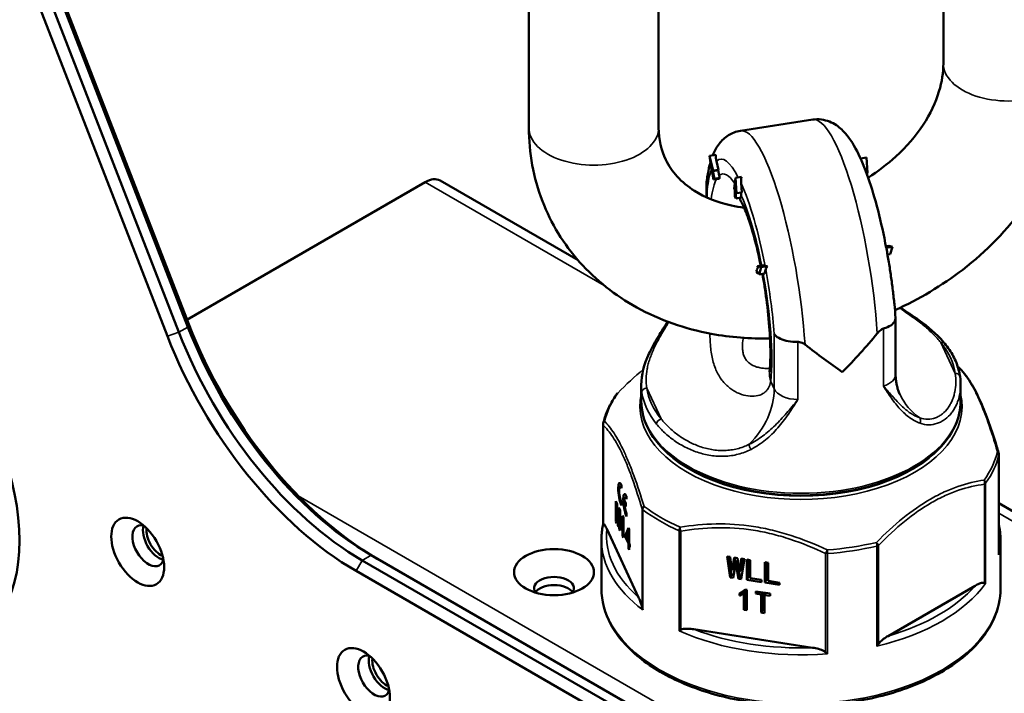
# Paper-space layout 'Sheet_1' of a CAD drawing. Header units: millimetres. Extents: x 1 to 117, y 1 to 117.
# Tile 5 of 73: x 9.59 to 13.48, y 32.19 to 34.85. Entities that reach past the tile are written whole.
import ezdxf

# ---------------------------------------------------------------- set-up
doc = ezdxf.new("R2010")
doc.units = ezdxf.units.MM
doc.layers.add('Visible (ISO)', color=7, linetype='Continuous', lineweight=50)
doc.layers.add('Visible Narrow (ISO)', color=7, linetype='Continuous', lineweight=35)

psp = doc.layouts.new('Sheet_1')

# ---------------------------------------------------------------- linework, layer by layer
at = {"layer": 'Visible (ISO)'}
for p, q in [((13.23851, 34.67866), (13.23851, 35.38587)), ((10.25791, 33.63872), (9.60804, 35.31367)), ((10.26114, 33.65078), (9.61127, 35.32572)), ((9.52775, 35.2775), (10.17763, 33.60256)), ((10.22261, 33.61834), (9.57274, 35.29329)), ((11.60328, 35.1329), (11.60328, 34.42569)), ((12.11509, 35.1329), (12.11509, 34.42569)), ((12.723, 34.45764), (12.43779, 34.41352)), ((12.34033, 34.31811), (12.31615, 34.31437)), ((12.32459, 34.25007), (12.31615, 34.31437)), ((12.31615, 34.31437), (12.33077, 34.25625)), ((12.93529, 34.30792), (12.91146, 34.30424)), ((12.93966, 34.24708), (12.93529, 34.30792)), ((12.35168, 34.25949), (12.34301, 34.29395)), ((12.32624, 34.25172), (12.32459, 34.25007)), ((12.32649, 34.25037), (12.32459, 34.25007)), ((12.332, 34.22112), (12.32624, 34.25172)), ((12.35003, 34.25784), (12.32912, 34.2546)), ((12.33077, 34.25625), (12.32912, 34.2546)), ((12.32912, 34.2546), (12.33488, 34.224)), ((12.35168, 34.25949), (12.33077, 34.25625)), ((12.35321, 34.2244), (12.332, 34.22112)), ((12.33488, 34.224), (12.332, 34.22112)), ((12.35609, 34.22728), (12.33488, 34.224)), ((12.35003, 34.25784), (12.35168, 34.25949)), ((12.35401, 34.23673), (12.35003, 34.25784)), ((12.41373, 34.1859), (12.4181, 34.22792)), ((12.44229, 34.23166), (12.4181, 34.22792)), ((12.4181, 34.22792), (12.42247, 34.16707)), ((12.93966, 34.24708), (12.93506, 34.24637)), ((12.93733, 34.24019), (12.93733, 34.24672)), ((11.19428, 34.21086), (10.25438, 33.66821)), ((11.25333, 34.21671), (11.79713, 33.90275)), ((12.30352, 34.1992), (12.30352, 34.15102)), ((12.41373, 34.1859), (12.41607, 34.18087)), ((12.44339, 34.17031), (12.4408, 34.20639)), ((12.41607, 34.18087), (12.41607, 34.15516)), ((12.41607, 34.15516), (12.42014, 34.14638)), ((12.42014, 34.17209), (12.42247, 34.16707)), ((12.42014, 34.14638), (12.42014, 34.17209)), ((12.44135, 34.14966), (12.42014, 34.14638)), ((12.44339, 34.17031), (12.42247, 34.16707)), ((12.44106, 34.15759), (12.44106, 34.16994)), ((13.02263, 33.95989), (13.01185, 33.95823)), ((13.03725, 33.95502), (13.01306, 33.95128)), ((13.03725, 33.95502), (13.02263, 33.95989)), ((13.02881, 33.92709), (13.03725, 33.95502)), ((13.02881, 33.92709), (13.01792, 33.92541)), ((12.52636, 33.88312), (12.50544, 33.87988)), ((12.50544, 33.87988), (12.52006, 33.87501)), ((12.50709, 33.87113), (12.50544, 33.87988)), ((12.52006, 33.87501), (12.51162, 33.84708)), ((12.54424, 33.87875), (12.52006, 33.87501)), ((12.53502, 33.88023), (12.52636, 33.88312)), ((12.50132, 33.86537), (12.50709, 33.87113)), ((12.50421, 33.85007), (12.50132, 33.86537)), ((12.50997, 33.85583), (12.50421, 33.85007)), ((12.51086, 33.8511), (12.50421, 33.85007)), ((12.51162, 33.84708), (12.50997, 33.85583)), ((12.53253, 33.85032), (12.51162, 33.84708)), ((12.53253, 33.85032), (12.53754, 33.86688)), ((13.04988, 33.67384), (13.04988, 33.45395)), ((12.04678, 33.40954), (12.04678, 33.34695)), ((13.30662, 33.40948), (13.30662, 33.34695)), ((11.89608, 33.25441), (11.89608, 32.86146)), ((13.45732, 33.13686), (13.45732, 32.74381)), ((13.3266, 33.01971), (13.3266, 33.01971)), ((13.40135, 33.02428), (13.40135, 33.02428)), ((11.96281, 33.0099), (11.96807, 33.01071)), ((11.96807, 33.00398), (11.96807, 33.01604)), ((11.94689, 32.8714), (11.94689, 32.95176)), ((11.94689, 32.95176), (11.9515, 32.94181)), ((11.95478, 32.88165), (11.9515, 32.94181)), ((11.96807, 32.93567), (11.96807, 32.94773)), ((11.98591, 32.94354), (11.97975, 32.9568)), ((11.98504, 32.94541), (11.97975, 32.94459)), ((11.97975, 32.94459), (11.98591, 32.93132)), ((11.98319, 32.96599), (11.98845, 32.9668)), ((11.98591, 32.93132), (11.98591, 32.94354)), ((11.98845, 32.96007), (11.98845, 32.97213)), ((13.45732, 32.94424), (14.1054, 32.57007)), ((11.94987, 32.92232), (11.95254, 32.92273)), ((11.95016, 32.92167), (11.94987, 32.92232)), ((11.94987, 32.92232), (11.94987, 32.86498)), ((11.95016, 32.92167), (11.95258, 32.92205)), ((11.95016, 32.92167), (11.95374, 32.85664)), ((11.95836, 32.92705), (11.95508, 32.881)), ((11.95836, 32.92705), (11.96298, 32.9171)), ((11.9597, 32.90113), (11.96298, 32.90164)), ((11.96298, 32.9171), (11.96298, 32.83673)), ((11.98845, 32.89176), (11.98845, 32.90382)), ((11.94689, 32.8714), (11.94987, 32.87186)), ((11.94987, 32.86498), (11.94689, 32.8714)), ((11.95478, 32.88165), (11.95508, 32.881)), ((11.95508, 32.881), (11.95828, 32.8815)), ((11.95612, 32.8515), (11.9597, 32.90113)), ((11.96, 32.90049), (11.9597, 32.90113)), ((11.96, 32.90049), (11.96298, 32.90095)), ((11.96, 32.84315), (11.96, 32.90049)), ((11.96804, 32.8794), (11.96804, 32.88833)), ((11.96804, 32.8794), (11.97238, 32.88007)), ((11.96885, 32.88838), (11.97594, 32.88948)), ((11.97594, 32.88101), (11.97296, 32.88055)), ((11.97296, 32.8157), (11.97296, 32.88055)), ((11.97415, 32.89396), (11.97594, 32.89011)), ((11.97594, 32.89011), (11.97594, 32.80928)), ((11.91036, 32.84306), (12.03598, 32.57237)), ((11.95374, 32.85664), (11.95652, 32.85707)), ((11.95612, 32.8515), (11.95374, 32.85664)), ((11.96, 32.84315), (11.96298, 32.84361)), ((11.96298, 32.83673), (11.96, 32.84315)), ((11.9962, 32.84646), (11.98413, 32.81747)), ((11.98726, 32.81073), (11.9956, 32.82988)), ((11.99843, 32.83032), (11.9956, 32.82988)), ((11.9956, 32.79275), (11.9956, 32.82988)), ((11.9962, 32.84646), (11.99843, 32.84164)), ((11.99843, 32.84164), (11.99843, 32.78666)), ((11.8893, 32.80048), (11.8893, 32.6076)), ((11.97296, 32.8157), (11.97594, 32.81616)), ((11.97594, 32.80928), (11.97296, 32.8157)), ((11.98413, 32.81747), (11.99063, 32.81848)), ((11.98413, 32.80948), (11.98413, 32.81747)), ((11.98413, 32.80948), (11.98759, 32.81002)), ((11.9956, 32.78477), (11.98413, 32.80948)), ((11.98726, 32.81073), (11.9956, 32.79275)), ((11.99843, 32.79319), (11.9956, 32.79275)), ((11.9956, 32.78477), (11.99906, 32.7853)), ((11.99843, 32.78666), (12.00201, 32.77895)), ((13.4641, 32.80048), (13.4641, 32.6076)), ((11.9956, 32.76691), (11.9956, 32.78477)), ((11.9956, 32.76691), (11.99843, 32.76734)), ((11.99843, 32.76081), (11.9956, 32.76691)), ((11.99843, 32.77867), (12.00189, 32.7792)), ((12.00201, 32.77096), (11.99843, 32.77867)), ((11.99843, 32.77867), (11.99843, 32.76081)), ((12.00201, 32.77895), (12.00201, 32.77096)), ((12.78539, 31.65654), (10.94589, 32.71858)), ((12.82069, 31.67692), (10.98119, 32.73896)), ((12.38565, 32.73396), (12.39788, 32.65077)), ((12.38565, 32.73396), (12.39788, 32.73207)), ((12.40298, 32.66174), (12.39252, 32.7329)), ((12.404, 32.6799), (12.39788, 32.73207)), ((12.41345, 32.72966), (12.40511, 32.67972)), ((12.409, 32.64905), (12.41901, 32.70765)), ((12.41021, 32.6907), (12.41663, 32.72917)), ((12.41345, 32.72966), (12.42568, 32.72777)), ((12.41901, 32.70765), (12.42411, 32.71863)), ((12.42012, 32.70748), (12.41901, 32.70765)), ((12.42012, 32.70748), (12.42522, 32.71846)), ((12.42012, 32.70748), (12.43013, 32.64578)), ((12.42522, 32.71846), (12.42411, 32.71863)), ((12.43523, 32.65675), (12.42522, 32.71846)), ((12.43402, 32.67525), (12.42568, 32.72777)), ((12.44125, 32.72536), (12.43513, 32.67508)), ((12.44023, 32.68606), (12.44494, 32.72479)), ((12.44125, 32.72536), (12.45348, 32.72347)), ((12.44125, 32.64406), (12.45348, 32.72347)), ((12.46293, 32.64164), (12.46293, 32.72201)), ((12.46293, 32.72201), (12.47572, 32.72003)), ((12.46803, 32.65262), (12.46803, 32.72122)), ((12.47572, 32.72003), (12.47572, 32.64859)), ((12.5341, 32.63063), (12.5341, 32.711)), ((12.5341, 32.711), (12.54689, 32.70902)), ((12.53919, 32.64161), (12.53919, 32.71021)), ((12.54689, 32.70902), (12.54689, 32.63758)), ((12.76129, 31.61478), (10.92178, 32.67682)), ((12.404, 32.6799), (12.40511, 32.67972)), ((12.40511, 32.67972), (12.41021, 32.6907)), ((12.43402, 32.67525), (12.43513, 32.67508)), ((12.43513, 32.67508), (12.44023, 32.68606)), ((12.39788, 32.65077), (12.40298, 32.66174)), ((12.409, 32.64905), (12.39788, 32.65077)), ((12.41096, 32.66051), (12.40298, 32.66174)), ((12.43013, 32.64578), (12.43523, 32.65675)), ((12.44125, 32.64406), (12.43013, 32.64578)), ((12.44302, 32.65555), (12.43523, 32.65675)), ((12.46293, 32.64164), (12.46803, 32.65262)), ((12.52075, 32.6327), (12.46293, 32.64164)), ((12.47572, 32.65143), (12.46803, 32.65262)), ((12.47572, 32.64859), (12.52075, 32.64163)), ((12.52075, 32.64163), (12.52075, 32.6327)), ((12.5341, 32.63063), (12.53919, 32.64161)), ((12.59192, 32.62169), (12.5341, 32.63063)), ((12.54689, 32.64042), (12.53919, 32.64161)), ((12.54689, 32.63758), (12.59192, 32.63062)), ((12.59192, 32.63062), (12.59192, 32.62169)), ((12.45691, 32.59935), (12.45181, 32.58838)), ((12.45626, 32.60367), (12.46293, 32.60264)), ((12.45691, 32.5345), (12.45691, 32.59935)), ((12.46293, 32.60264), (12.46293, 32.5218)), ((12.49796, 32.58735), (12.49796, 32.59628)), ((12.49796, 32.59628), (12.55523, 32.58742)), ((12.49796, 32.58735), (12.50183, 32.59568)), ((12.5202, 32.58391), (12.52407, 32.59224)), ((12.52529, 32.52345), (12.52529, 32.59205)), ((13.02011, 32.42012), (13.36333, 32.61828)), ((12.43347, 32.57947), (12.43856, 32.59044)), ((12.43347, 32.57947), (12.43347, 32.5884)), ((12.43856, 32.59044), (12.43856, 32.59074)), ((12.45181, 32.52352), (12.45181, 32.58838)), ((12.5202, 32.58391), (12.49796, 32.58735)), ((12.5202, 32.51247), (12.5202, 32.58391)), ((12.53299, 32.58193), (12.53685, 32.59026)), ((12.55523, 32.57849), (12.53299, 32.58193)), ((12.53299, 32.58193), (12.53299, 32.51049)), ((12.55523, 32.58742), (12.55523, 32.57849)), ((12.45181, 32.52352), (12.45691, 32.5345)), ((12.46293, 32.5218), (12.45181, 32.52352)), ((12.46293, 32.53357), (12.45691, 32.5345)), ((12.5202, 32.51247), (12.52529, 32.52345)), ((12.53299, 32.52226), (12.52529, 32.52345)), ((12.53299, 32.51049), (12.5202, 32.51247)), ((12.25376, 32.44663), (12.72261, 32.3741))]:
    psp.add_line(p, q, dxfattribs=at)
for centre, start, end in [((13.28479, 33.4662), 46.73009, 53.16065), ((11.96681, 33.3644), 135.60278, 144.50363), ((11.91576, 33.25441), 166.95388, 180), ((13.43763, 33.13686), 0, 16.53659)]:
    psp.add_arc(centre, 0.01969, start, end, dxfattribs=at)
for centre, major_axis, ratio, start_param, end_param in [((12.44009, 34.30753), (-0.09191, 0.0435), 0.8933899, 0.3730605, 0.6338058), ((11.19428, 34.11443), (0.05906, 0.10229), 0.5773503, 0, 0.7853982), ((12.50617, 34.26027), (-0.11138, 0.11139), 0.9659215, 0.9553589, 1.0174643), ((12.53763, 34.21991), (-0.07043, -0.07155), 0.9339067, 5.3345597, 5.595305), ((12.59321, 34.18113), (-0.14288, -0.06632), 0.7886711, 5.9322816, 5.9943871), ((12.9133, 33.93891), (-0.09978, -0.01281), 0.1078463, 3.100807, 3.1479561), ((12.91596, 33.92479), (0.0973, 0.0258), 0.4020223, 6.2535895, 6.3008785), ((12.63141, 33.89531), (-0.09911, -0.01302), 0.1092251, 0.2210745, 0.4818113), ((12.63407, 33.88118), (0.09694, 0.02438), 0.4076728, 2.6412738, 2.9020192), ((11.0053, 33.71724), (-0.6076, 1.05239), 0.5773503, 1.3089969, 2.3561946), ((10.92178, 33.66902), (0.6076, -1.05239), 0.5773503, 4.4505896, 5.4977872), ((10.94589, 33.68294), (0.59055, -1.02286), 0.5773503, 4.4505895, 5.4977872), ((10.98119, 33.70332), (-0.59055, 1.02286), 0.5773503, 1.3089969, 2.3561945), ((12.6767, 33.81306), (0.56807, 0.66271), 0.4107544, 4.5273315, 4.7639073), ((12.6767, 33.81306), (0.61917, -0.53075), 0.218386, 4.9226703, 5.1592458), ((13.28489, 33.44008), (0.01949, 0.00277), 0.8137563, 6.2828285, 6.2831853), ((12.6767, 33.33088), (-0.31496, 0), 0.5773503, 5.8674425, 5.8674548), ((9.00912, 33.13388), (0.41339, -0.71601), 0.5773503, 5.4977871, 7.5921822), ((12.6767, 33.33088), (0.31496, 0), 0.5773503, 4.0723143, 4.0723266), ((12.6767, 33.33088), (-0.31496, 0), 0.5773503, 0.9307216, 0.9307339), ((11.96807, 32.97586), (-0.00752, 0.04863), 0.2113249, 5.651271, 8.7928636), ((11.96807, 32.97586), (-0.00527, 0.03404), 0.2113249, 5.651271, 8.7928636), ((11.98845, 32.93194), (-0.00752, 0.04863), 0.2113249, 5.651271, 8.7928636), ((11.98845, 32.93194), (-0.00527, 0.03404), 0.2113249, 5.651271, 7.0031808), ((11.98845, 32.93194), (-0.00527, 0.03404), 0.2113249, 1.1577685, 2.5096783), ((10.1016, 32.77637), (-0.04429, 0.07671), 0.5773503, 5.7923026, 9.9156606), ((10.14336, 32.80048), (-0.04429, 0.07671), 0.5773503, 0.4908827, 2.65071), ((10.15032, 32.80449), (0.03937, -0.06819), 0.5773503, 3.7872463, 5.6375316), ((11.91625, 32.85932), (0.02017, -0.00214), 0.2170598, 2.9059639, 3.1166369), ((13.43715, 32.74173), (-0.00323, -0.02741), 0.7264183, 1.6002525, 1.7316231), ((11.70234, 32.6076), (0.07874, 0), 0.5773503, 5.9218182, 9.7861451), ((13.38618, 32.63192), (0.02007, -0.0064), 0.1496438, 0.4349427, 0.8249541), ((11.70234, 32.57546), (-0.07874, 0), 0.5773503, 3.5029598, 5.9218182), ((11.70234, 32.57546), (0.07874, 0), 0.5773503, 0.3613671, 2.7802255), ((12.06904, 32.53009), (0.0127, -0.02492), 0.6263897, 4.2887259, 4.6787373), ((12.20828, 32.4497), (-0.01995, -0.01291), 0.0644588, 0.8700346, 1.2600464), ((12.96873, 32.3909), (-0.01727, -0.02167), 0.4658989, 1.440417, 1.8304288), ((10.99245, 32.26204), (-0.04429, 0.07671), 0.5773503, 5.7923026, 9.9156606), ((11.03421, 32.28615), (-0.04429, 0.07671), 0.5773503, 0.4908827, 2.65071), ((11.04116, 32.29017), (0.03937, -0.06819), 0.5773503, 3.7872463, 5.6375316), ((12.77853, 32.36148), (-0.0193, 0.0178), 0.2779692, 1.5615031, 1.9515145)]:
    psp.add_ellipse(centre, major_axis=major_axis, ratio=ratio, start_param=start_param, end_param=end_param, dxfattribs=at)
for centre, major_axis in [((10.05985, 32.75226), (-0.07382, 0.12786)), ((11.70234, 32.67189), (0.15748, 0)), ((10.95069, 32.23793), (-0.07382, 0.12786))]:
    psp.add_ellipse(centre, major_axis=major_axis, ratio=0.5773503, dxfattribs=at)
for points, knots in [([(12.94151, 34.22851), (12.98097, 34.2534), (13.01771, 34.28143), (13.09337, 34.35062), (13.12964, 34.39319), (13.18712, 34.48053), (13.20804, 34.52525), (13.23309, 34.607), (13.23851, 34.64429), (13.23851, 34.67866)], [2.0837286, 2.0837286, 2.0837286, 2.0837286, 2.3029557, 2.3029557, 2.5870605, 2.5870605, 2.8760861, 2.8760861, 3.1415927, 3.1415927, 3.1415927, 3.1415927]), ([(13.04729, 33.7062), (13.14241, 33.74861), (13.23258, 33.80225), (13.40872, 33.93801), (13.49211, 34.0232), (13.62667, 34.2107), (13.67845, 34.3127), (13.73663, 34.50401), (13.75032, 34.59137), (13.75032, 34.67866)], [1.9025232, 1.9025232, 1.9025232, 1.9025232, 2.2005814, 2.2005814, 2.5428034, 2.5428034, 2.8780901, 2.8780901, 3.1415927, 3.1415927, 3.1415927, 3.1415927]), ([(13.01308, 33.9518), (13.00351, 34.00247), (12.99256, 34.05188), (12.9686, 34.14482), (12.95561, 34.18831), (12.92803, 34.26692), (12.91355, 34.30196), (12.88204, 34.3633), (12.86592, 34.38965), (12.83022, 34.4256), (12.81608, 34.43735), (12.77843, 34.45506), (12.75474, 34.46089), (12.72765, 34.45829), (12.72532, 34.458), (12.723, 34.45764)], [0.7876042, 0.7876042, 0.7876042, 0.7876042, 1.0706255, 1.0706255, 1.3536468, 1.3536468, 1.6366681, 1.6366681, 1.9196894, 1.9196894, 2.0612, 2.0612, 2.1905178, 2.1905178, 2.2027106, 2.2027106, 2.2027106, 2.2027106]), ([(11.60328, 34.42569), (11.60328, 34.32683), (11.62105, 34.22809), (11.6905, 34.04798), (11.7406, 33.96627), (11.86735, 33.82367), (11.94434, 33.76328), (12.11984, 33.66655), (12.21939, 33.63198), (12.39849, 33.59838), (12.47632, 33.59228), (12.55453, 33.59393)], [0, 0, 0, 0, 0.2984174, 0.2984174, 0.5837468, 0.5837468, 0.8750516, 0.8750516, 1.1860267, 1.1860267, 1.4140157, 1.4140157, 1.4140157, 1.4140157]), ([(12.11509, 34.42569), (12.11509, 34.37843), (12.12496, 34.33673), (12.16614, 34.25202), (12.20289, 34.21011), (12.29684, 34.15104), (12.34588, 34.1308), (12.41854, 34.1151), (12.43521, 34.11227), (12.45238, 34.11015)], [0, 0, 0, 0, 0.3650936, 0.3650936, 0.8233247, 0.8233247, 1.1575053, 1.1575053, 1.2525049, 1.2525049, 1.2525049, 1.2525049]), ([(12.43779, 34.41352), (12.42047, 34.41084), (12.40403, 34.40421), (12.37527, 34.38615), (12.36384, 34.37453), (12.3439, 34.34889), (12.33655, 34.33477), (12.32997, 34.3192), (12.32938, 34.31776), (12.32881, 34.31633)], [2.20271064, 2.20271064, 2.20271064, 2.20271064, 2.29362902, 2.29362902, 2.39950812, 2.39950812, 2.53264609, 2.53264609, 2.54612785, 2.54612785, 2.54612785, 2.54612785]), ([(12.31949, 34.28891), (12.31839, 34.28508), (12.31735, 34.28122), (12.31261, 34.26242), (12.30963, 34.2469), (12.30591, 34.222), (12.30478, 34.21324), (12.30379, 34.20424)], [2.63090858, 2.63090858, 2.63090858, 2.63090858, 2.66578407, 2.66578407, 2.79892204, 2.79892204, 2.8684005, 2.8684005, 2.8684005, 2.8684005]), ([(12.35321, 34.2244), (12.3537, 34.22489), (12.35418, 34.22537), (12.35512, 34.22631), (12.3556, 34.22679), (12.35609, 34.22728)], [2.382493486, 2.382493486, 2.382493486, 2.382493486, 2.402056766, 2.402056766, 2.421620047, 2.421620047, 2.421620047, 2.421620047]), ([(12.30379, 34.20424), (12.30347, 34.20132), (12.30343, 34.19837), (12.30404, 34.19084), (12.30509, 34.18627), (12.30682, 34.18172), (12.30684, 34.18165), (12.30687, 34.18158)], [0.705350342, 0.705350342, 0.705350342, 0.705350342, 0.738387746, 0.738387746, 0.789576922, 0.789576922, 0.790392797, 0.790392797, 0.790392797, 0.790392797]), ([(12.51802, 33.88183), (12.50999, 33.92166), (12.50098, 33.9598), (12.48216, 34.02846), (12.47231, 34.05905), (12.45477, 34.10566), (12.44686, 34.12303), (12.43726, 34.14089), (12.43433, 34.14504), (12.43433, 34.14504)], [7.12701762, 7.12701762, 7.12701762, 7.12701762, 7.41210395, 7.41210395, 7.69586436, 7.69586436, 7.94621178, 7.94621178, 8.11437808, 8.11437808, 8.11437808, 8.11437808]), ([(13.04982, 33.67546), (13.04849, 33.6931), (13.04693, 33.71101), (13.04335, 33.74719), (13.04134, 33.76545), (13.03688, 33.80218), (13.03443, 33.82064), (13.02913, 33.85758), (13.02627, 33.87607), (13.02018, 33.9129), (13.01694, 33.93124), (13.01352, 33.94942)], [0.27576173, 0.27576173, 0.27576173, 0.27576173, 0.37724646, 0.37724646, 0.47873119, 0.47873119, 0.58021592, 0.58021592, 0.68170065, 0.68170065, 0.78318538, 0.78318538, 0.78318538, 0.78318538]), ([(12.55282, 33.46386), (12.55456, 33.48138), (12.5557, 33.50334), (12.55613, 33.55763), (12.55507, 33.59114), (12.55004, 33.66561), (12.54585, 33.70695), (12.53578, 33.78226), (12.53042, 33.81604), (12.52434, 33.84905)], [6.0305051, 6.0305051, 6.0305051, 6.0305051, 6.2588301, 6.2588301, 6.5277013, 6.5277013, 6.817855, 6.817855, 7.0496167, 7.0496167, 7.0496167, 7.0496167]), ([(13.06876, 33.716), (13.09481, 33.69906), (13.11959, 33.68254), (13.17898, 33.63939), (13.21089, 33.61205), (13.23871, 33.58017), (13.24108, 33.57739), (13.24338, 33.57458)], [0.60106158, 0.60106158, 0.60106158, 0.60106158, 0.85863984, 0.85863984, 1.27593253, 1.27593253, 1.31565787, 1.31565787, 1.31565787, 1.31565787]), ([(12.04677, 33.4113), (12.04675, 33.4505), (12.05728, 33.49086), (12.08568, 33.5529), (12.09691, 33.57362), (12.12093, 33.61415), (12.13346, 33.63392), (12.14796, 33.6565), (12.14927, 33.65854), (12.15059, 33.66059)], [0, 0, 0, 0, 0.48376257, 0.48376257, 0.71465933, 0.71465933, 0.91753035, 0.91753035, 0.93758463, 0.93758463, 0.93758463, 0.93758463]), ([(13.00233, 33.63277), (13.00527, 33.63369), (13.00811, 33.63468), (13.02103, 33.63968), (13.02959, 33.64446), (13.04263, 33.6552), (13.04695, 33.66107), (13.04969, 33.66986), (13.05003, 33.67267), (13.04982, 33.67546)], [0.46545787, 0.46545787, 0.46545787, 0.46545787, 0.49171961, 0.49171961, 0.58905876, 0.58905876, 0.68724963, 0.68724963, 0.73312597, 0.73312597, 0.73312597, 0.73312597]), ([(12.6643, 33.58047), (12.66087, 33.58041), (12.65744, 33.58043), (12.64137, 33.58094), (12.62916, 33.58251), (12.60688, 33.58779), (12.59705, 33.59147), (12.58497, 33.59828), (12.58138, 33.60081), (12.57538, 33.60619), (12.57299, 33.60902), (12.57122, 33.61201), (12.57119, 33.61205), (12.57117, 33.6121)], [-0.32411906, -0.32411906, -0.32411906, -0.32411906, -0.29785731, -0.29785731, -0.20051816, -0.20051816, -0.10232729, -0.10232729, -0.05118918, -0.05118918, 0, 0, 0.00081588, 0.00081588, 0.00081588, 0.00081588]), ([(13.00233, 33.63277), (13.00208, 33.63269), (13.00182, 33.6326), (12.998, 33.63129), (12.99448, 33.62938), (12.98667, 33.62376), (12.9822, 33.61952), (12.9778, 33.61416)], [-0.097221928, -0.097221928, -0.097221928, -0.097221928, -0.094229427, -0.094229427, -0.05322657, -0.05322657, -0.000000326, -0.000000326, -0.000000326, -0.000000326]), ([(12.69258, 33.57004), (12.68929, 33.57261), (12.68561, 33.57493), (12.67817, 33.57828), (12.6745, 33.57945), (12.66853, 33.58037), (12.66641, 33.58051), (12.6643, 33.58047)], [0, 0, 0, 0, 0.035069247, 0.035069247, 0.064996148, 0.064996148, 0.081323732, 0.081323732, 0.081323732, 0.081323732]), ([(13.30437, 33.44286), (13.30306, 33.45207), (13.30118, 33.46125), (13.29629, 33.47946), (13.29328, 33.48849), (13.28618, 33.50633), (13.28208, 33.51516), (13.27284, 33.53254), (13.2677, 33.5411), (13.2564, 33.55794), (13.25024, 33.5662), (13.24361, 33.57431)], [1.39094874, 1.39094874, 1.39094874, 1.39094874, 1.46288777, 1.46288777, 1.53482681, 1.53482681, 1.60676584, 1.60676584, 1.67870488, 1.67870488, 1.75064391, 1.75064391, 1.75064391, 1.75064391]), ([(13.04988, 33.45395), (13.04988, 33.4478), (13.05016, 33.44165), (13.05126, 33.42954), (13.05208, 33.42358), (13.05418, 33.41203), (13.05546, 33.40644), (13.05839, 33.39576), (13.06004, 33.39067), (13.06357, 33.38109), (13.06545, 33.3766), (13.06738, 33.37244)], [1.30899694, 1.30899694, 1.30899694, 1.30899694, 1.36135682, 1.36135682, 1.41371669, 1.41371669, 1.46607657, 1.46607657, 1.51843645, 1.51843645, 1.57079633, 1.57079633, 1.57079633, 1.57079633]), ([(13.29826, 33.48054), (13.31416, 33.46558), (13.33015, 33.44583), (13.35944, 33.39854), (13.37289, 33.3725), (13.40751, 33.29377), (13.42865, 33.2337), (13.45123, 33.16008), (13.45384, 33.15143), (13.45643, 33.14269)], [0, 0, 0, 0, 0.4594015, 0.4594015, 0.8452768, 0.8452768, 1.466549, 1.466549, 1.5482301, 1.5482301, 1.5482301, 1.5482301]), ([(11.95078, 33.37583), (11.9455, 33.36842), (11.94053, 33.36092), (11.93126, 33.34574), (11.92695, 33.33807), (11.91902, 33.32257), (11.91538, 33.31475), (11.90881, 33.29897), (11.90587, 33.29102), (11.90069, 33.27501), (11.89846, 33.26695), (11.89658, 33.25886)], [4.05998255, 4.05998255, 4.05998255, 4.05998255, 4.11150561, 4.11150561, 4.16302867, 4.16302867, 4.21455174, 4.21455174, 4.2660748, 4.2660748, 4.31759786, 4.31759786, 4.31759786, 4.31759786]), ([(12.04678, 33.34695), (12.04678, 33.30812), (12.05706, 33.26938), (12.09701, 33.19521), (12.12731, 33.15993), (12.20545, 33.09602), (12.25388, 33.06765), (12.3634, 33.02136), (12.42453, 33.00348), (12.55305, 32.97998), (12.6204, 32.97432), (12.7547, 32.97568), (12.82161, 32.98268), (12.94847, 33.00871), (13.00839, 33.02774), (13.11531, 33.07623), (13.16228, 33.1057), (13.23803, 33.1725), (13.26693, 33.20983), (13.29922, 33.28101), (13.30662, 33.31396), (13.30662, 33.34695)], [4.4505896, 4.4505896, 4.4505896, 4.4505896, 4.75206, 4.75206, 5.0653019, 5.0653019, 5.3894321, 5.3894321, 5.714612, 5.714612, 6.0389041, 6.0389041, 6.3628416, 6.3628416, 6.6872152, 6.6872152, 7.0124648, 7.0124648, 7.3360437, 7.3360437, 7.5921822, 7.5921822, 7.5921822, 7.5921822]), ([(11.89675, 32.86242), (11.89715, 32.8627), (11.89763, 32.86266), (11.89983, 32.86171), (11.90191, 32.85881), (11.90617, 32.85171), (11.90836, 32.84736), (11.91036, 32.84306)], [-0.65910294, -0.65910294, -0.65910294, -0.65910294, -0.64417694, -0.64417694, -0.58537995, -0.58537995, -0.52658297, -0.52658297, -0.52658297, -0.52658297]), ([(11.97415, 32.89396), (11.97395, 32.89351), (11.97354, 32.89259), (11.97288, 32.89146), (11.97218, 32.89047), (11.97143, 32.88971), (11.97065, 32.88906), (11.96982, 32.88866), (11.96895, 32.88835), (11.96835, 32.88833), (11.96804, 32.88833)], [0, 0, 0, 0, 0.1219256, 0.2435404, 0.3665212, 0.4901993, 0.6153051, 0.7416867, 0.8699342, 1, 1, 1, 1]), ([(11.96804, 32.8794), (11.96852, 32.8793), (11.96945, 32.87912), (11.97074, 32.87924), (11.97192, 32.87965), (11.97262, 32.88026), (11.97296, 32.88055)], [0, 0, 0, 0, 0.2728596, 0.5301736, 0.7720183, 1, 1, 1, 1]), ([(11.8961, 32.86156), (11.89519, 32.85752), (11.89438, 32.85347), (11.89293, 32.84536), (11.89229, 32.84129), (11.8912, 32.83315), (11.89075, 32.82907), (11.89002, 32.82091), (11.88975, 32.81683), (11.88939, 32.80865), (11.8893, 32.80456), (11.8893, 32.80048)], [4.32211332, 4.32211332, 4.32211332, 4.32211332, 4.34780858, 4.34780858, 4.37350383, 4.37350383, 4.39919909, 4.39919909, 4.42489434, 4.42489434, 4.45058959, 4.45058959, 4.45058959, 4.45058959]), ([(13.4641, 32.80048), (13.4641, 32.82075), (13.46186, 32.84101), (13.45738, 32.86119), (13.45735, 32.86132), (13.45732, 32.86146)], [1.30899694, 1.30899694, 1.30899694, 1.30899694, 1.43638309, 1.43638309, 1.43725399, 1.43725399, 1.43725399, 1.43725399]), ([(13.36333, 32.61828), (13.36878, 32.62143), (13.37476, 32.62451), (13.38641, 32.62916), (13.39209, 32.63085), (13.3981, 32.63054), (13.3994, 32.6303), (13.40051, 32.62979)], [0.52533987, 0.52533987, 0.52533987, 0.52533987, 0.58413685, 0.58413685, 0.64293383, 0.64293383, 0.65785984, 0.65785984, 0.65785984, 0.65785984]), ([(11.8893, 32.6076), (11.8893, 32.55908), (11.90228, 32.51065), (11.95276, 32.41807), (11.99092, 32.37406), (12.08914, 32.29458), (12.14979, 32.25936), (12.28685, 32.20195), (12.36328, 32.1798), (12.52399, 32.15074), (12.60821, 32.1438), (12.77608, 32.14573), (12.8597, 32.15458), (13.01813, 32.18724), (13.0929, 32.21107), (13.22618, 32.27159), (13.28463, 32.3083), (13.37884, 32.39131), (13.41471, 32.4376), (13.45489, 32.5258), (13.4641, 32.56668), (13.4641, 32.6076)], [4.4505896, 4.4505896, 4.4505896, 4.4505896, 4.7555419, 4.7555419, 5.0703282, 5.0703282, 5.3937188, 5.3937188, 5.7178453, 5.7178453, 6.0412588, 6.0412588, 6.3643949, 6.3643949, 6.6878826, 6.6878826, 7.0120756, 7.0120756, 7.3349859, 7.3349859, 7.5921822, 7.5921822, 7.5921822, 7.5921822]), ([(12.45626, 32.60367), (12.4555, 32.60289), (12.45399, 32.60134), (12.45151, 32.59916), (12.44891, 32.59707), (12.44611, 32.59512), (12.4432, 32.59324), (12.44009, 32.59153), (12.43688, 32.58986), (12.43461, 32.58889), (12.43347, 32.5884)], [0, 0, 0, 0, 0.1219256, 0.2435404, 0.3665212, 0.4901993, 0.6153051, 0.7416867, 0.8699342, 1, 1, 1, 1]), ([(12.45691, 32.59935), (12.45564, 32.59852), (12.45303, 32.59681), (12.44865, 32.59455), (12.44381, 32.59238), (12.44035, 32.5911), (12.43856, 32.59044)], [0, 0, 0, 0, 0.2279817, 0.4698264, 0.7271404, 1, 1, 1, 1]), ([(12.03598, 32.57237), (12.03798, 32.56807), (12.04017, 32.56298), (12.04443, 32.55172), (12.04651, 32.54565), (12.04871, 32.53712), (12.04919, 32.5351), (12.04959, 32.53308)], [-0.15346237, -0.15346237, -0.15346237, -0.15346237, -0.09466539, -0.09466539, -0.03586841, -0.03586841, -0.0209424, -0.0209424, -0.0209424, -0.0209424]), ([(12.43347, 32.57947), (12.43525, 32.58013), (12.43872, 32.58141), (12.44355, 32.58357), (12.44794, 32.58583), (12.45055, 32.58755), (12.45181, 32.58838)], [0, 0, 0, 0, 0.2728596, 0.5301736, 0.7720183, 1, 1, 1, 1]), ([(12.20297, 32.44453), (12.20448, 32.44544), (12.20627, 32.44616), (12.21447, 32.44868), (12.22223, 32.44906), (12.23814, 32.44868), (12.24631, 32.44779), (12.25376, 32.44663)], [-0.65910294, -0.65910294, -0.65910294, -0.65910294, -0.64417694, -0.64417694, -0.58537995, -0.58537995, -0.52658297, -0.52658297, -0.52658297, -0.52658297]), ([(12.98292, 32.38869), (12.98403, 32.39048), (12.98534, 32.39223), (12.99134, 32.39948), (12.99702, 32.40435), (13.00867, 32.41315), (13.01465, 32.41697), (13.02011, 32.42012)], [0.0209424, 0.0209424, 0.0209424, 0.0209424, 0.03586841, 0.03586841, 0.09466539, 0.09466539, 0.15346237, 0.15346237, 0.15346237, 0.15346237]), ([(12.72261, 32.3741), (12.73006, 32.37295), (12.73823, 32.37131), (12.75414, 32.36677), (12.76191, 32.36399), (12.77011, 32.35893), (12.77189, 32.35766), (12.7734, 32.35628)], [-0.15346237, -0.15346237, -0.15346237, -0.15346237, -0.09466539, -0.09466539, -0.03586841, -0.03586841, -0.0209424, -0.0209424, -0.0209424, -0.0209424])]:
    psp.add_open_spline(points, degree=3, knots=knots, dxfattribs=at)
for points in [[(12.55264, 33.4626), (12.55264, 33.4626), (12.55271, 33.4629), (12.55279, 33.46352)], [(13.29659, 33.48196), (13.29602, 33.48238), (13.29545, 33.48281), (13.29488, 33.48323)], [(13.30437, 33.44285), (13.30588, 33.4323), (13.30663, 33.4217), (13.30663, 33.41121)], [(11.95274, 33.37817), (11.95274, 33.37817), (11.95274, 33.37817), (11.95275, 33.37817)], [(13.4565, 33.14248), (13.4565, 33.14247), (13.4565, 33.14247), (13.4565, 33.14247)]]:
    psp.add_open_spline(points, degree=3, dxfattribs=at)
at = {"layer": 'Visible Narrow (ISO)'}
for p, q in [((11.89977, 33.80355), (11.19428, 34.21086)), ((12.30687, 34.18158), (12.30687, 34.14951)), ((10.25791, 33.63872), (10.26114, 33.65078)), ((12.14972, 33.65924), (12.141, 33.66427)), ((10.17763, 33.60256), (10.22261, 33.61834)), ((10.22261, 33.61834), (10.25791, 33.63872)), ((12.57117, 33.39512), (12.57117, 33.6121)), ((13.00233, 33.4053), (13.00233, 33.63277)), ((12.6643, 33.58047), (12.6643, 33.35301)), ((13.22838, 33.57791), (13.28489, 33.45616)), ((12.07236, 33.48648), (12.07236, 33.48648)), ((12.55741, 33.42475), (12.57117, 33.39512)), ((12.12501, 33.27672), (12.06851, 33.39847)), ((11.89675, 33.25147), (11.89675, 32.86242)), ((13.45715, 32.7402), (13.45715, 33.13536)), ((13.40051, 32.62979), (13.40051, 33.01884)), ((13.40479, 33.02255), (13.40479, 32.62739)), ((10.69262, 32.97358), (13.12879, 31.56706)), ((12.04959, 32.53308), (12.04959, 32.92213)), ((12.05301, 32.91814), (12.05301, 32.52298)), ((14.08542, 32.54166), (13.45732, 32.90429)), ((12.19605, 32.44039), (12.19605, 32.83555)), ((12.20297, 32.83358), (12.20297, 32.44453)), ((12.9765, 32.38011), (12.9765, 32.77527)), ((12.98292, 32.77775), (12.98292, 32.38869)), ((10.94589, 32.71858), (10.92178, 32.67682)), ((10.98119, 32.73896), (10.94589, 32.71858)), ((12.7734, 32.35628), (12.7734, 32.74533)), ((12.78111, 32.74505), (12.78111, 32.34988))]:
    psp.add_line(p, q, dxfattribs=at)
for centre, major_axis, ratio, start_param, end_param in [((13.49442, 34.67866), (-0.25591, 0), 0.5773503, 0, 3.1415927), ((12.8193, 33.83512), (-0.0963, 0.62252), 0.2113249, 4.3170505, 6.2831853), ((11.85919, 34.42569), (-0.25591, 0), 0.5773503, 0, 3.1415927), ((12.53409, 33.791), (-0.0963, 0.62252), 0.2113249, 4.3170502, 6.2831853), ((12.43902, 33.77629), (-0.08126, 0.52525), 0.2113249, 5.7203561, 6.4237452), ((12.43902, 33.77629), (-0.08126, 0.52525), 0.2113249, 0.3681145, 0.6574019), ((12.43902, 33.77629), (-0.07223, 0.46689), 0.2113249, 0.2649408, 0.6355995), ((12.43902, 33.77629), (-0.07223, 0.46689), 0.2113249, 5.8428505, 6.4200017), ((12.43902, 33.77629), (0.08126, -0.52525), 0.2113249, 1.7372042, 2.4967543), ((12.43902, 33.77629), (-0.07223, 0.46689), 0.2113249, 4.9088459, 5.6346036), ((12.43902, 33.77629), (-0.07223, 0.46689), 0.2113249, 3.8277944, 4.837296), ((12.43902, 33.77629), (0.08126, -0.52525), 0.2113249, 1.2203621, 1.7113562), ((13.22838, 33.56183), (0.01523, 0.01247), 0.7381529, 0, 1.0270673), ((12.6767, 33.42731), (0.61024, 0), 0.5773503, 0.081952, 0.4416399), ((12.95145, 33.45395), (0.09843, 0), 0.5773503, 5.2556684, 6.2831853), ((13.28489, 33.44008), (0.01949, 0.00277), 0.8137563, 0, 1.4555349), ((12.6767, 33.207), (-0.78164, 0), 0.5773503, 3.7981831, 3.8000739), ((13.28479, 33.4662), (0.0118, 0.01575), 0.646729, 0, 0.0732511), ((12.6767, 33.207), (-0.78164, 0), 0.5773503, 5.8925782, 6.1501926), ((11.96681, 33.3644), (-0.01603, 0.01143), 0.7549965, 5.9917292, 6.2831853), ((12.6767, 33.32617), (0.63569, 0), 0.5773503, 3.0068066, 6.4179714), ((12.06851, 33.3824), (-0.01949, -0.00277), 0.8137563, 4.5971418, 6.1679428), ((12.6767, 33.41124), (-0.62992, 0), 0.5773503, 0.081933, 0.4416466), ((12.6767, 33.42731), (-0.61024, 0), 0.5773503, 0.0819518, 0.4416399), ((12.22891, 33.34217), (0.3214, 0.14916), 0.7886751, 5.1534081, 5.9323059), ((12.66624, 33.40982), (-0.09843, 0), 0.5773503, 0.2617994, 1.5511156), ((13.38878, 33.5216), (-0.3214, -0.14916), 0.7886751, 0, 0.4280194), ((12.6767, 33.34695), (-0.62992, 0), 0.5773503, 0, 3.1415926), ((12.67669, 33.33088), (0.62177, 0), 0.5773503, 0.0579741, 0.0579812), ((11.91576, 33.25441), (-0.01969, 0), 0.5773503, 0, 0.2617996), ((11.91576, 33.25441), (-0.01918, 0.00444), 0.8092866, 5.6831465, 6.2831853), ((12.12501, 33.26065), (0.01523, 0.01247), 0.7381529, 1.0271365, 2.5978375), ((12.6767, 33.33088), (-0.62177, 0), 0.5773503, 0.3972548, 2.7443379), ((12.6767, 33.207), (0.78164, 0), 0.5773503, 5.8925782, 6.1501934), ((12.6767, 33.19564), (0.7874, 0), 0.5773503, 5.8925783, 6.1501936), ((13.43763, 33.13686), (0.01918, -0.00444), 0.8092866, 0.1853719, 0.9707801), ((13.43763, 33.13686), (0.01969, 0), 0.5773503, 6.1501936, 6.2831853), ((13.38659, 33.02687), (0.01603, -0.01143), 0.7549965, 0.4939414, 1.2793389), ((13.38659, 33.02687), (0.01969, 0), 0.5773503, 5.4977869, 5.8925783), ((12.06861, 32.92507), (-0.01969, 0), 0.5773503, 0.2617992, 0.6565905), ((12.06861, 32.92507), (-0.0118, -0.01575), 0.646729, 4.7856468, 5.571041), ((12.6767, 33.19564), (-0.7874, 0), 0.5773503, 0.6565905, 0.9142058), ((12.6767, 33.207), (0.78164, 0), 0.5773503, 3.798183, 4.0557985), ((12.6767, 32.81655), (-0.76772, 0), 0.5773503, 6.2233437, 6.8666257), ((12.20807, 32.84456), (0.008, 0.01799), 0.4984057, 1.5141793, 2.2995767), ((12.20807, 32.84456), (-0.01969, 0), 0.5773503, 0.9142058, 1.3089972), ((12.6767, 32.80048), (-0.7874, 0), 0.5773503, 0, 0.6565905), ((12.6767, 33.207), (0.78164, 0), 0.5773503, 4.8453807, 5.102996), ((12.96901, 32.78578), (-0.01407, 0.01377), 0.3316107, 3.8001518, 4.6597867), ((12.96901, 32.78578), (-0.00455, 0.01915), 0.3108809, 4.0595423, 4.8449401), ((12.6767, 32.80048), (0.7874, 0), 0.5773503, 6.1501936, 6.2831853), ((12.7785, 32.75631), (-0.00852, -0.01775), 0.0100175, 0.9087147, 1.76835), ((12.7785, 32.75631), (0.00152, -0.01963), 0.1082675, 0.9511297, 1.736527), ((12.6767, 33.19564), (-0.7874, 0), 0.5773503, 1.7037881, 1.9614034), ((12.96901, 32.78578), (-0.01969, 0), 0.5773503, 1.9614034, 2.3561947), ((12.7785, 32.75631), (-0.01969, 0), 0.5773501, 1.3089944, 1.7037858), ((12.6767, 32.6076), (-0.7874, 0), 0.5773503, 0, 3.1415927), ((12.6767, 32.80048), (0.7874, 0), 0.5773503, 5.102996, 5.8925783), ((12.6767, 32.81655), (-0.76772, 0), 0.5773503, 2.0345535, 2.6778355), ((12.6767, 32.80048), (-0.7874, 0), 0.5773503, 0.9142058, 1.7037881), ((12.6767, 32.81655), (-0.76772, 0), 0.5773503, 0.987356, 1.6306379)]:
    psp.add_ellipse(centre, major_axis=major_axis, ratio=ratio, start_param=start_param, end_param=end_param, dxfattribs=at)
for points, knots in [([(13.06545, 33.71446), (13.06944, 33.71177), (13.08927, 33.69837), (13.12304, 33.67482), (13.1634, 33.64371), (13.19913, 33.61151), (13.21932, 33.58924), (13.22838, 33.57791)], [0.46878403, 0.46878403, 0.46878403, 0.46878403, 0.5, 0.625, 0.75, 0.875, 0.99999964, 0.99999964, 0.99999964, 0.99999964]), ([(12.06851, 33.39847), (12.06653, 33.41095), (12.06479, 33.43585), (12.06803, 33.46745), (12.07383, 33.49339), (12.07983, 33.51336), (12.0874, 33.53372), (12.09946, 33.56135), (12.11433, 33.59001), (12.13196, 33.62062), (12.14427, 33.64106), (12.15218, 33.65394), (12.15521, 33.65886)], [0.00000167, 0.00000167, 0.00000167, 0.00000167, 0.125, 0.25, 0.3125, 0.375, 0.4375, 0.5, 0.625, 0.6875, 0.75, 0.78796125, 0.78796125, 0.78796125, 0.78796125]), ([(12.31722, 33.61364), (12.31745, 33.59836), (12.31888, 33.56358), (12.32465, 33.52207), (12.33414, 33.48777), (12.34336, 33.4645), (12.35471, 33.44343), (12.37282, 33.4182), (12.39383, 33.39868), (12.41662, 33.38417), (12.43964, 33.37321), (12.46819, 33.36557), (12.50063, 33.3658), (12.52322, 33.37377), (12.53803, 33.3849), (12.55023, 33.39947), (12.55566, 33.41371), (12.55741, 33.42475)], [0.32726866, 0.32726866, 0.32726866, 0.32726866, 0.375, 0.4375, 0.46875, 0.5, 0.53125, 0.5625, 0.625, 0.65625, 0.6875, 0.75, 0.8125, 0.875, 0.90625, 0.9375, 1, 1, 1, 1]), ([(12.55388, 33.47604), (12.54868, 33.47571), (12.54347, 33.47563), (12.53829, 33.47581), (12.53223, 33.47601), (12.52621, 33.47656), (12.5203, 33.47749), (12.51439, 33.47842), (12.50858, 33.47973), (12.50303, 33.48143), (12.49193, 33.48482), (12.48183, 33.48975), (12.47333, 33.49644), (12.46908, 33.49979), (12.46522, 33.50358), (12.4619, 33.50775), (12.45857, 33.51192), (12.45577, 33.51647), (12.45349, 33.52139), (12.4512, 33.52632), (12.44943, 33.53163), (12.44818, 33.53735), (12.44692, 33.54307), (12.44618, 33.5492), (12.44591, 33.55559), (12.44539, 33.56823), (12.44674, 33.58187), (12.44933, 33.59644)], [0.28578942, 0.28578942, 0.28578942, 0.28578942, 0.3125, 0.3125, 0.3125, 0.34375, 0.34375, 0.34375, 0.375, 0.375, 0.375, 0.4375, 0.4375, 0.4375, 0.46875, 0.46875, 0.46875, 0.5, 0.5, 0.5, 0.53125, 0.53125, 0.53125, 0.5625, 0.5625, 0.5625, 0.62434438, 0.62434438, 0.62434438, 0.62434438]), ([(13.28489, 33.45616), (13.28686, 33.44368), (13.28861, 33.41891), (13.28537, 33.38902), (13.27957, 33.36612), (13.27357, 33.34961), (13.26599, 33.33414), (13.25394, 33.31528), (13.23906, 33.29936), (13.22144, 33.2872), (13.20255, 33.27819), (13.17707, 33.27315), (13.15556, 33.27683), (13.1452, 33.28068)], [0.00000145, 0.00000145, 0.00000145, 0.00000145, 0.125, 0.25, 0.3125, 0.375, 0.4375, 0.5, 0.625, 0.6875, 0.75, 0.875, 0.99999986, 0.99999986, 0.99999986, 0.99999986]), ([(13.29581, 33.48247), (13.30861, 33.47052), (13.32805, 33.44766), (13.35125, 33.40957), (13.3646, 33.38428), (13.37133, 33.37036), (13.37466, 33.3632)], [0, 0, 0, 0, 0.5007104, 0.7510656, 0.8762432, 1, 1, 1, 1]), ([(13.14634, 33.25972), (13.15777, 33.25561), (13.18152, 33.25159), (13.20975, 33.25667), (13.23076, 33.26595), (13.25043, 33.27851), (13.26713, 33.29501), (13.28079, 33.31456), (13.28947, 33.33061), (13.29643, 33.34773), (13.30334, 33.37147), (13.30629, 33.39285), (13.30663, 33.40835), (13.30663, 33.41121)], [0, 0, 0, 0, 0.125, 0.25, 0.3125, 0.375, 0.5, 0.5625, 0.625, 0.6875, 0.75, 0.875, 0.9031209, 0.9031209, 0.9031209, 0.9031209]), ([(13.1452, 33.28068), (13.13255, 33.28499), (13.12022, 33.29143), (13.10827, 33.29954), (13.10229, 33.30359), (13.0964, 33.30805), (13.09057, 33.31289), (13.08474, 33.31773), (13.07898, 33.32294), (13.07324, 33.32844), (13.0675, 33.33394), (13.06179, 33.33973), (13.05607, 33.34576), (13.05035, 33.35178), (13.04461, 33.35803), (13.03878, 33.36448), (13.03295, 33.37092), (13.02702, 33.37756), (13.02095, 33.38438), (13.01489, 33.39119), (13.00869, 33.39818), (13.00233, 33.4053)], [0, 0, 0, 0, 0.25, 0.25, 0.25, 0.375, 0.375, 0.375, 0.5, 0.5, 0.5, 0.625, 0.625, 0.625, 0.75, 0.75, 0.75, 0.875, 0.875, 0.875, 1, 1, 1, 1]), ([(13.00233, 33.4053), (13.00758, 33.39727), (13.01278, 33.38928), (13.01802, 33.38141), (13.02325, 33.37354), (13.02852, 33.36578), (13.03389, 33.35822), (13.03926, 33.35066), (13.04472, 33.34329), (13.05035, 33.33618), (13.05597, 33.32908), (13.06174, 33.32223), (13.06769, 33.31575), (13.07363, 33.30927), (13.07974, 33.30315), (13.08601, 33.29748), (13.09227, 33.2918), (13.09869, 33.28657), (13.10526, 33.28183), (13.11839, 33.27235), (13.13215, 33.26483), (13.14634, 33.25972)], [0, 0, 0, 0, 0.125, 0.125, 0.125, 0.25, 0.25, 0.25, 0.375, 0.375, 0.375, 0.5, 0.5, 0.5, 0.625, 0.625, 0.625, 0.75, 0.75, 0.75, 1, 1, 1, 1]), ([(12.6643, 33.35301), (12.65688, 33.34375), (12.64947, 33.33466), (12.64206, 33.32576), (12.63465, 33.31686), (12.62724, 33.30816), (12.61982, 33.29966), (12.61239, 33.29117), (12.60495, 33.28288), (12.59742, 33.2748), (12.58989, 33.26673), (12.58227, 33.25887), (12.57452, 33.25129), (12.56677, 33.2437), (12.55888, 33.23638), (12.55083, 33.22939), (12.54278, 33.22241), (12.53456, 33.21576), (12.52612, 33.20948), (12.50923, 33.19691), (12.49143, 33.18581), (12.47249, 33.17661)], [0, 0, 0, 0, 0.125, 0.125, 0.125, 0.25, 0.25, 0.25, 0.375, 0.375, 0.375, 0.5, 0.5, 0.5, 0.625, 0.625, 0.625, 0.75, 0.75, 0.75, 0.9999999, 0.9999999, 0.9999999, 0.9999999]), ([(12.47987, 33.15662), (12.5001, 33.16706), (12.52832, 33.18589), (12.56193, 33.21598), (12.58534, 33.2408), (12.60694, 33.26735), (12.62697, 33.29509), (12.64591, 33.32373), (12.65817, 33.34322), (12.6643, 33.35301)], [0, 0, 0, 0, 0.25, 0.375, 0.5, 0.625, 0.75, 0.875, 1, 1, 1, 1]), ([(13.37466, 33.3632), (13.37469, 33.36311), (13.38798, 33.33417), (13.4145, 33.26784), (13.43924, 33.18903), (13.45143, 33.14716)], [0, 0, 0, 0, 0.00141678, 0.50070839, 0.99999999, 0.99999999, 0.99999999, 0.99999999]), ([(11.90196, 33.26684), (11.90013, 33.26482), (11.89862, 33.26231), (11.89771, 33.25963), (11.8968, 33.25695), (11.89649, 33.2541), (11.89675, 33.25147)], [0.00001533, 0.00001533, 0.00001533, 0.00001533, 0.50006567, 0.50006567, 0.50006567, 0.99999965, 0.99999965, 0.99999965, 0.99999965]), ([(11.89675, 33.25147), (11.90904, 33.2399), (11.93398, 33.21032), (11.9631, 33.15783), (11.98298, 33.11333), (11.99604, 33.08189), (12.01855, 33.02208), (12.03729, 32.96358), (12.04959, 32.92213)], [0, 0, 0, 0, 0.25, 0.5, 0.5625, 0.625, 0.75, 1, 1, 1, 1]), ([(11.97874, 33.14725), (11.9787, 33.14733), (11.96542, 33.1766), (11.93889, 33.22413), (11.91415, 33.25481), (11.90196, 33.26684)], [0, 0, 0, 0, 0.00141678, 0.50070839, 0.99999999, 0.99999999, 0.99999999, 0.99999999]), ([(12.10722, 33.25579), (12.11677, 33.24413), (12.13817, 33.22135), (12.17617, 33.19049), (12.21929, 33.16424), (12.25949, 33.14718), (12.29392, 33.13728), (12.32036, 33.13207), (12.34729, 33.12922), (12.37473, 33.12895), (12.40217, 33.13146), (12.43789, 33.13856), (12.46356, 33.14821), (12.47987, 33.15662)], [0.00007491, 0.00007491, 0.00007491, 0.00007491, 0.125, 0.25, 0.375, 0.5, 0.5625, 0.625, 0.6875, 0.75, 0.8125, 0.875, 1, 1, 1, 1]), ([(12.47249, 33.17661), (12.4574, 33.16882), (12.43363, 33.15997), (12.40051, 33.15367), (12.37506, 33.15164), (12.34958, 33.15226), (12.32455, 33.15534), (12.29995, 33.16067), (12.26788, 33.17059), (12.23036, 33.18745), (12.19, 33.21315), (12.15427, 33.24326), (12.13407, 33.26539), (12.12501, 33.27672)], [0, 0, 0, 0, 0.125, 0.1875, 0.25, 0.3125, 0.375, 0.4375, 0.5, 0.625, 0.75, 0.875, 1, 1, 1, 1]), ([(13.14634, 33.25972), (13.14713, 33.26136), (13.14775, 33.26316), (13.14814, 33.26504), (13.14853, 33.26692), (13.14869, 33.26888), (13.14859, 33.27078), (13.14848, 33.27269), (13.14812, 33.27454), (13.14753, 33.27622), (13.14695, 33.27789), (13.14614, 33.2794), (13.1452, 33.28068)], [0, 0, 0, 0, 0.2500019, 0.2500019, 0.2500019, 0.5000065, 0.5000065, 0.5000065, 0.7500112, 0.7500112, 0.7500112, 1, 1, 1, 1]), ([(12.47249, 33.17661), (12.4724, 33.17518), (12.47249, 33.17356), (12.47277, 33.17183), (12.47306, 33.1701), (12.47355, 33.16827), (12.47422, 33.16646), (12.47489, 33.16464), (12.47574, 33.16284), (12.47671, 33.16117), (12.47768, 33.1595), (12.47876, 33.15796), (12.47987, 33.15662)], [0.00000044, 0.00000044, 0.00000044, 0.00000044, 0.24995831, 0.24995831, 0.24995831, 0.50000152, 0.50000152, 0.50000152, 0.75004472, 0.75004472, 0.75004472, 1, 1, 1, 1]), ([(12.05758, 32.93153), (12.04479, 32.97334), (12.02534, 33.03248), (12.00214, 33.09317), (11.98879, 33.12505), (11.98206, 33.14008), (11.97874, 33.14725)], [0, 0, 0, 0, 0.5007104, 0.7510656, 0.8762432, 1, 1, 1, 1]), ([(13.45143, 33.14716), (13.45327, 33.14647), (13.45477, 33.14543), (13.45568, 33.14415), (13.45605, 33.14362), (13.45632, 33.14306), (13.4565, 33.14248)], [0.00001227, 0.00001227, 0.00001227, 0.00001227, 0.50006567, 0.50006567, 0.50006567, 0.70381501, 0.70381501, 0.70381501, 0.70381501]), ([(13.39946, 33.03518), (13.36554, 33.03028), (13.31376, 33.01819), (13.25128, 32.99319), (13.21497, 32.97547), (13.15961, 32.94514), (13.0783, 32.88814), (13.00863, 32.82421), (12.97431, 32.78972)], [0, 0, 0, 0, 0.25, 0.375, 0.4375, 0.5, 0.75, 1, 1, 1, 1]), ([(12.98292, 32.77775), (13.01652, 32.81206), (13.08464, 32.87554), (13.16421, 32.93174), (13.21853, 32.96144), (13.2542, 32.97873), (13.3157, 33.00294), (13.36689, 33.01436), (13.40051, 33.01884)], [0, 0, 0, 0, 0.25, 0.5, 0.5625, 0.625, 0.75, 1, 1, 1, 1]), ([(13.40051, 33.01884), (13.4012, 33.02132), (13.40151, 33.02417), (13.40132, 33.02702), (13.40114, 33.02987), (13.40047, 33.03271), (13.39946, 33.03518)], [0.00000035, 0.00000035, 0.00000035, 0.00000035, 0.50000193, 0.50000193, 0.50000193, 1, 1, 1, 1]), ([(12.04959, 32.92213), (12.04985, 32.92367), (12.05069, 32.92537), (12.05208, 32.92701), (12.05348, 32.92865), (12.05541, 32.93022), (12.05758, 32.93153)], [0.00000035, 0.00000035, 0.00000035, 0.00000035, 0.50001233, 0.50001233, 0.50001233, 1, 1, 1, 1]), ([(12.78034, 32.75971), (12.73363, 32.78168), (12.66241, 32.8106), (12.57672, 32.83499), (12.52703, 32.84594), (12.45135, 32.85928), (12.3406, 32.8663), (12.24609, 32.8571), (12.19957, 32.84956)], [0, 0, 0, 0, 0.25, 0.375, 0.4375, 0.5, 0.75, 1, 1, 1, 1]), ([(12.19957, 32.84956), (12.19965, 32.84695), (12.2, 32.84405), (12.20059, 32.84127), (12.20119, 32.83848), (12.20203, 32.83581), (12.20297, 32.83358)], [0, 0, 0, 0, 0.49999807, 0.49999807, 0.49999807, 0.99999965, 0.99999965, 0.99999965, 0.99999965]), ([(12.20297, 32.83358), (12.24886, 32.8414), (12.34192, 32.85115), (12.45061, 32.8446), (12.52481, 32.83146), (12.57354, 32.82062), (12.65756, 32.79632), (12.72748, 32.76737), (12.7734, 32.74533)], [0, 0, 0, 0, 0.25, 0.5, 0.5625, 0.625, 0.75, 1, 1, 1, 1])]:
    psp.add_open_spline(points, degree=3, knots=knots, dxfattribs=at)
for points in [[(11.95394, 33.37883), (11.98688, 33.41259), (12.02039, 33.44398), (12.05464, 33.47221)], [(12.55282, 33.46386), (12.55149, 33.45024), (12.55333, 33.43688), (12.55741, 33.42475)], [(13.29826, 33.48054), (13.2975, 33.48127), (13.29667, 33.48191), (13.29581, 33.48247)], [(12.04677, 33.4113), (12.04677, 33.40133), (12.04748, 33.39141), (12.04889, 33.38148)], [(11.95275, 33.37817), (11.95306, 33.37849), (11.95346, 33.37871), (11.95394, 33.37883)]]:
    psp.add_open_spline(points, degree=3, dxfattribs=at)

doc.saveas('drawing.dxf')
